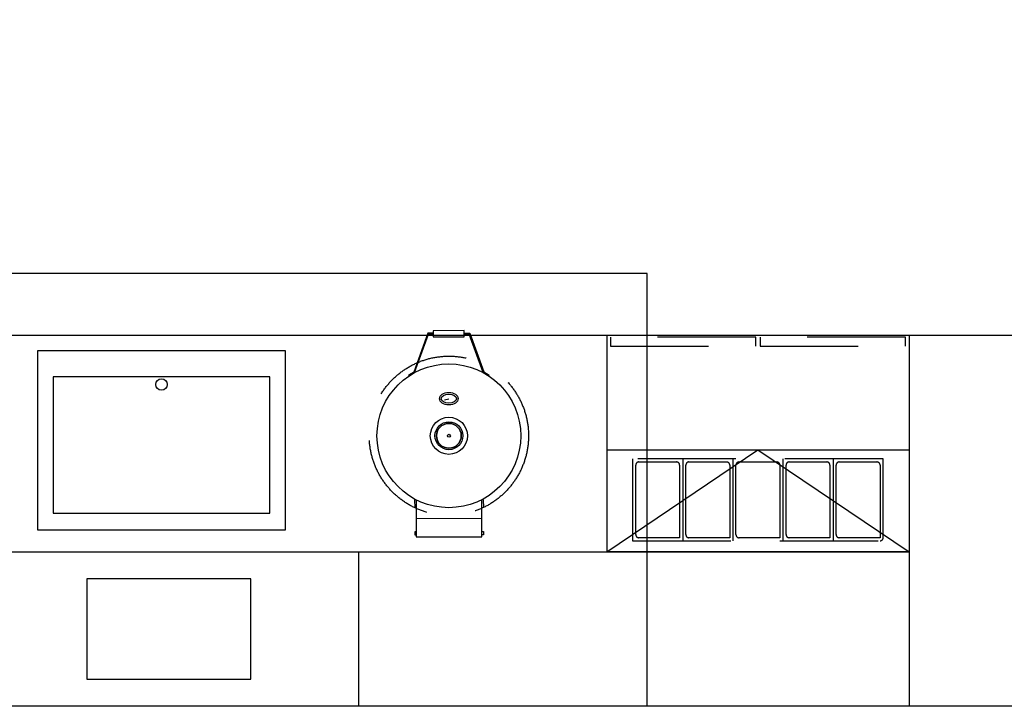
# Model space of a CAD drawing. Header units: millimetres. Extents: x -114 to 74467, y -1893 to 23658.
# Tile 31 of 52: x 51105 to 54289, y 8153 to 10373. Entities that reach past the tile are written whole.
import ezdxf

# ---------------------------------------------------------------- set-up
doc = ezdxf.new("R2010")
doc.units = ezdxf.units.MM
doc.header["$LTSCALE"] = 100
doc.linetypes.add('HIDDEN2', pattern=[4.7625, 3.175, -1.5875])
doc.layers.add('AA22----_BINNENWAND', color=254, linetype='Continuous')
doc.layers.add('AL74----_KEUKEN', color=7, linetype='Continuous')

msp = doc.modelspace()

# ---------------------------------------------------------------- hatches: boundary and pattern name
at = {"layer": 'AA22----_BINNENWAND'}
h = msp.add_hatch(color=256, dxfattribs=at)
h.paths.add_polyline_path([(54353.3, 20153.3), (52333.3, 20153.3), (52333.3, 19933.3), (54133.3, 19933.3), (54133.3, 10933.3), (54353.3, 10933.3)])
h.paths.add_polyline_path([(54133.3, 17733.3), (54133.3, 17533.3), (48793.3, 17533.3), (48793.3, 17733.3)])
h.paths.add_polyline_path([(58997.3, 20000.3), (59097.3, 20000.3), (59097.3, 18530.3), (59179.8, 18530.3), (59179.8, 18430.3), (58909.8, 18430.3), (58909.8, 18530.3), (58997.3, 18530.3)], flags=17)
h.paths.add_polyline_path([(60197.3, 20000.3), (60297.3, 20000.3), (60297.3, 18530.3), (60379.8, 18530.3), (60379.8, 18430.3), (60109.8, 18430.3), (60109.8, 18530.3), (60197.3, 18530.3)])
h.paths.add_polyline_path([(61397.3, 20000.3), (61397.3, 18530.3), (61309.8, 18530.3), (61309.8, 18430.3), (61397.3, 18430.3), (61397.3, 16673.3), (61197.3, 16673.3), (61197.3, 16573.3), (61697.3, 16573.3), (61697.3, 16673.3), (61497.3, 16673.3), (61497.3, 18430.3), (61583.8, 18430.3), (61583.8, 18530.3), (61497.3, 18530.3), (61497.3, 20000.3)])
h.paths.add_polyline_path([(57797.3, 20000.3), (57897.3, 20000.3), (57897.3, 16673.3), (60147.3, 16673.3), (60147.3, 16573.3), (55998.3, 16573.3), (55998.3, 16673.3), (57798.3, 16673.3)])
h.paths.add_polyline_path([(57872.6, 20150.3), (57872.6, 20000.3), (61422.1, 20000.3), (61422.1, 20150.3)])
h.paths.add_polyline_path([(61472.6, 20150.3), (61472.6, 20000.3), (65022.1, 20000.3), (65022.1, 20150.3)])
h.paths.add_polyline_path([(65004.3, 19989.3), (65154.3, 19989.3), (65154.3, 16335.8), (64530.8, 16143.8), (64483.7, 16296.7), (65004.3, 16457)])
h.paths.add_polyline_path([(56123, 20150.3), (56123, 20000.3), (57822.1, 20000.3), (57822.1, 20150.3)])
h.paths.add_polyline_path([(54353.3, 20150.3), (54353.3, 20000.3), (55093, 20000.3), (55093, 20150.3)])
h.paths.add_polyline_path([(65004.3, 16673.3), (65004.3, 16573.3), (62747.3, 16573.3), (62747.3, 16673.3)])
h.paths.add_polyline_path([(64945.7, 14796.2), (64992.8, 14643.3), (65566.3, 14819.9), (65519.2, 14972.8)])
h.paths.add_polyline_path([(65004.3, 14612.3), (65004.3, 12843.3), (65154.3, 12843.3), (65154.3, 14633.8)])
h.paths.add_polyline_path([(54133.3, 12643.3), (48893.3, 12643.3), (48893.3, 13433.3), (48793.3, 13433.3), (48793.3, 12543.3), (54133.3, 12543.3)])
h.paths.add_polyline_path([(48893.3, 12543.3), (48793.3, 12543.3), (48793.3, 10902.8), (48893.3, 10902.8)])
h.paths.add_polyline_path([(48793.3, 9902.8), (48893.3, 9902.8), (48893.3, 9352.8), (48793.3, 9352.8)])
h.paths.add_polyline_path([(49943.3, 17533.3), (49843.3, 17533.3), (49843.3, 15433.3), (50603.3, 15433.3), (50603.3, 15533.3), (49943.3, 15533.3)])
h.paths.add_polyline_path([(54133.3, 15533.3), (54133.3, 15433.3), (51733.3, 15433.3), (51733.3, 14723.3), (51633.3, 14723.3), (51633.3, 15533.3)])
h.paths.add_polyline_path([(54133.3, 16583.3), (54133.3, 16483.3), (52694.3, 16483.3), (52694.3, 16583.3)], flags=17)
h.paths.add_polyline_path([(54133.3, 13693.3), (51633.3, 13693.3), (51633.3, 13593.3), (54133.3, 13593.3)])
h.paths.add_polyline_path([(54353.3, 16673.3), (54353.3, 16573.3), (54998.3, 16573.3), (54998.3, 16673.3)])
h.paths.add_polyline_path([(48793.3, 17533.3), (48793.3, 15433.3), (48893.3, 15433.3), (48893.3, 17533.3)])
edge = h.paths.add_edge_path(flags=17)
edge.add_line((57897.3, 18530.4), (57979.8, 18530.4))
edge.add_line((57979.8, 18530.4), (57979.8, 18430.4))
edge.add_line((57979.8, 18430.4), (57897.3, 18430.4))

# ---------------------------------------------------------------- linework, layer by layer
at = {"layer": 'AL74----_KEUKEN'}
for points in [[(57293.3, 15773.3), (58693.3, 15773.3), (58693.3, 8152.8), (48793.3, 8152.8), (48793.3, 9352.8), (57293.3, 9352.8)], [(52442, 9367.5), (52442, 9347.5), (52542, 9347.7), (52542, 9367.7)], [(52361.6, 9223.3), (52363.3, 9220.9), (52381.2, 9231.7), (52426.2, 9356), (52442, 9356), (52442, 9359), (52424.1, 9359), (52378.8, 9233.8)], [(52622.9, 9223.8), (52621.2, 9221.3), (52603.2, 9232.1), (52557.8, 9356.2), (52542, 9356.2), (52542, 9359.2), (52559.9, 9359.2), (52605.6, 9234.2)], [(51163.3, 9302.9), (51963.3, 9302.9), (51963.3, 8722.9), (51163.3, 8722.9)], [(51213.4, 9218.4), (51213.4, 8777.4), (51913.4, 8777.4), (51913.4, 9218.4)], [(52387.1, 8717.4), (52382.1, 8717.4), (52382.1, 8707.4), (52387.1, 8707.4)], [(52599.1, 8717.8), (52604.1, 8717.8), (52604.1, 8707.8), (52599.1, 8707.8)], [(51322, 8565.3), (51322, 8240.3), (51852, 8240.3), (51852, 8565.3)]]:
    msp.add_lwpolyline(points, close=True, dxfattribs=at)
for points in [[(53133.3, 8152.8), (53133.3, 9552.8), (48793.3, 9552.8)], [(53002.8, 9352.8), (53002.8, 8652.8)], [(53980.8, 9352.8), (53980.8, 8152.8)], [(52477.9, 9143.7), (52492.4, 9147.6)], [(53980.8, 8652.8), (53002.8, 8652.8), (53491.8, 8981.8), (53980.8, 8652.8)], [(53002.8, 8981.8), (53980.8, 8981.8)], [(52381.9, 8820.5), (52382, 8795.1)], [(52386.9, 8820.5), (52387.1, 8700.4), (52599.1, 8700.8), (52598.9, 8820.9)], [(52603.9, 8820.9), (52604, 8795.5)], [(52387, 8760.4), (52599, 8760.8)], [(48793.3, 8652.8), (53980.8, 8652.8)], [(52200.8, 8652.8), (52200.8, 8152.8)]]:
    msp.add_lwpolyline(points, dxfattribs=at)
at = {"layer": 'AL74----_KEUKEN', "linetype": 'HIDDEN2'}
for points in [[(53015, 9346.1), (53015, 9317.4), (53485.1, 9317.4), (53485.1, 9346.1)], [(53498.6, 9346.1), (53498.6, 9317.4), (53968.6, 9317.4), (53968.6, 9346.1)]]:
    msp.add_lwpolyline(points, close=True, dxfattribs=at)
at = {"layer": 'AL74----_KEUKEN'}
for points in [[(52532.6, 9027.6, 1), (52452.6, 9027.6, 1)], [(52532.6, 9027.6, 1), (52452.6, 9027.6, 1)], [(52532.6, 9027.6, 1), (52452.6, 9027.6, 1)], [(52487.6, 9027.6, -1), (52497.6, 9027.6, -1)], [(52487.6, 9027.6, -1), (52497.6, 9027.6, -1)], [(52487.6, 9027.6, -1), (52497.6, 9027.6, -1)]]:
    msp.add_lwpolyline(points, format="xyb", close=True, dxfattribs=at)
at = {"layer": 'AL74----_KEUKEN', "linetype": 'HIDDEN2'}
for points in [[(53086.8, 8952.9), (53086.8, 8687.9), (53886.8, 8687.9, 0.414214), (53896.8, 8697.9), (53896.8, 8952.9)], [(53106.8, 8942.9), (53228.8, 8942.9, -0.414214), (53238.8, 8932.9), (53238.8, 8698), (53106.8, 8698, -0.414214), (53096.8, 8708), (53096.8, 8932.9, -0.414214)], [(53268.8, 8942.9), (53390.8, 8942.9, -0.414214), (53400.8, 8932.9), (53400.8, 8698), (53268.8, 8698, -0.414214), (53258.8, 8708), (53258.8, 8932.9, -0.414214)], [(53430.8, 8942.9), (53552.8, 8942.9, -0.414214), (53562.8, 8932.9), (53562.8, 8698), (53430.8, 8698, -0.414214), (53420.8, 8708), (53420.8, 8932.9, -0.414214)], [(53592.8, 8942.9), (53714.8, 8942.9, -0.414214), (53724.8, 8932.9), (53724.8, 8698), (53592.8, 8698, -0.414214), (53582.8, 8708), (53582.8, 8932.9, -0.414214)], [(53754.8, 8942.9), (53876.8, 8942.9, -0.414214), (53886.8, 8932.9), (53886.8, 8698), (53754.8, 8698, -0.414214), (53744.8, 8708), (53744.8, 8932.9, -0.414214)]]:
    msp.add_lwpolyline(points, format="xyb", close=True, dxfattribs=at)
for points in [[(53248.8, 8952.9), (53248.8, 8687.9)], [(53410.8, 8952.9), (53410.8, 8687.9)], [(53572.8, 8952.9), (53572.8, 8687.9)], [(53734.8, 8952.9), (53734.8, 8687.9)]]:
    msp.add_lwpolyline(points, dxfattribs=at)
msp.add_circle((52492.6, 9027.6), 257.5, dxfattribs=at)
at = {"layer": 'AL74----_KEUKEN'}
for centre, radius in [((52492.6, 9027.6), 232.5), ((51563.4, 9193.4), 18.5), ((52492.6, 9027.6), 60), ((52492.6, 9027.6), 45), ((52492.6, 9027.6), 40), ((52492.6, 9027.6), 5)]:
    msp.add_circle(centre, radius, dxfattribs=at)
for major_axis, ratio in [((30, 0.1), 0.666667), ((25, 0), 0.599985)]:
    msp.add_ellipse((52492.4, 9147.6), major_axis=major_axis, ratio=ratio, dxfattribs=at)

doc.saveas('drawing.dxf')
